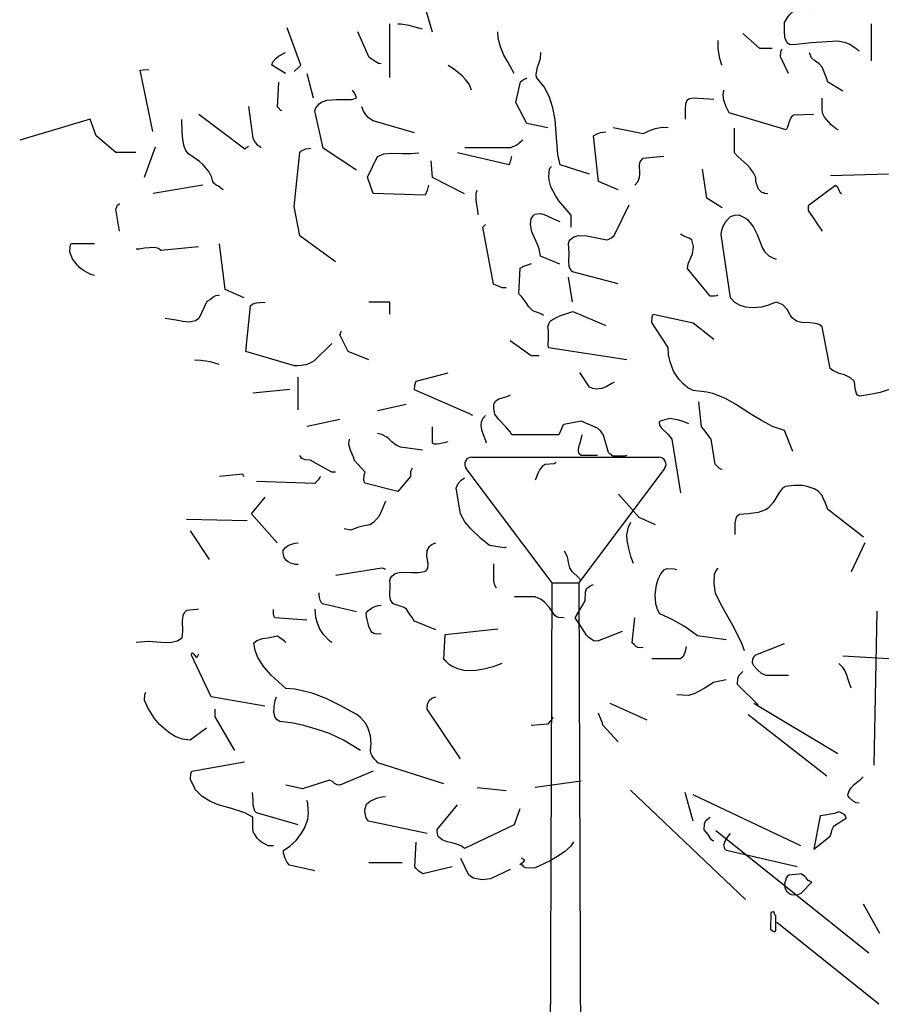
# Model space of a CAD drawing. Header units: metres. Extents: x 104013 to 108981, y 427946 to 428479.
# Tile 200 of 256: x 108753.29 to 108755.68, y 428396.03 to 428398.77. Entities that reach past the tile are written whole.
import ezdxf

# ---------------------------------------------------------------- set-up
doc = ezdxf.new("R2010")
doc.units = ezdxf.units.M
doc.layers.add('N-WE-GR-BOOM-SD', color=90, linetype='Continuous', lineweight=25)
doc.layers.add('N-WE-IE-MEUBILAIR_WEGMEUBILAIR_LICHTMAST-SD', color=251, linetype='Continuous', lineweight=25)

# ---------------------------------------------------------------- blocks, each defined once
blk = doc.blocks.new('lichtmast2')
for points in [[(-0.26, 3.9998), (0.0358, 3.9998)], [(-0.0001, 3.9998), (0.2599, 3.9998)], [(-0.037, 3.6498), (-0.276, 3.9678)], [(0.2759, 3.9678), (0.037, 3.6498)], [(0.037, 3.6498), (0.05, -0.0002), (-0.05, 0.0002), (-0.0372, 3.6498)], [(-0.037, 3.6498), (0.0368, 3.6498)]]:
    blk.add_lwpolyline(points)
for centre, start, end in [((-0.26, 3.9798), 90, 216.9307), ((0.2599, 3.9798), 323.0892, 90)]:
    blk.add_arc(centre, 0.02, start, end)
blk = doc.blocks.new('SGR-BOOM_S02_G_ZIJ-D')
at = {"flags": 128}
for points in [[(1.7459, 6.422), (1.7882, 6.5654)], [(0.2635, 6.3552), (0.2746, 6.3652), (0.298, 6.3797), (0.3102, 6.3853), (0.338, 6.3908), (0.4303, 6.3853), (0.4926, 6.3775), (0.5059, 6.3786), (0.5137, 6.3842), (0.5215, 6.4031), (0.5226, 6.4275), (0.5226, 6.4553), (0.5104, 6.4765), (0.5026, 6.4842), (0.4948, 6.492), (0.4804, 6.5009), (0.4648, 6.5087), (0.4615, 6.5076), (0.4537, 6.5065), (0.4448, 6.5009), (0.4403, 6.4965), (0.4359, 6.4931)], [(0.2201, 6.3219), (0.2201, 6.4509)], [(1.7804, 6.432), (1.7893, 6.4342), (1.8104, 6.4398), (1.8271, 6.4453), (1.856, 6.4498), (1.866, 6.4498)], [(1.8949, 6.264), (1.8949, 6.4509)], [(2.2264, 6.2874), (2.2241, 6.2874), (2.213, 6.2974), (2.2041, 6.3074), (2.2508, 6.4364)], [(0.566, 6.3652), (0.6082, 6.3652), (0.6672, 6.4175)], [(1.4623, 6.2785), (1.4835, 6.3163), (1.4979, 6.3419), (1.5102, 6.3708), (1.5179, 6.4008), (1.5191, 6.4231)], [(1.9239, 6.3119), (1.9339, 6.313), (1.945, 6.3197), (1.9528, 6.3241), (1.9606, 6.3297), (1.9661, 6.3341), (2.005, 6.4231)], [(0.7395, 6.3074), (0.7417, 6.3108), (0.7473, 6.3308), (0.7528, 6.3641), (0.7539, 6.3819), (0.7539, 6.3931)], [(0.3202, 6.2162), (0.3736, 6.2496), (0.3747, 6.2574), (0.3825, 6.2774), (0.3881, 6.2919), (0.3914, 6.2996), (0.4025, 6.3119), (0.4103, 6.3174), (0.4181, 6.323), (0.4292, 6.333), (0.4359, 6.3497)], [(0.5093, 6.2785), (0.5371, 6.3363), (0.536, 6.353), (0.5349, 6.3564), (0.5315, 6.3641)], [(1.201, 5.9282), (1.3022, 5.9604), (1.31, 5.996), (1.3155, 6.0561), (1.32, 6.1173), (1.3278, 6.1584), (1.3389, 6.1962), (1.3578, 6.2318), (1.3845, 6.264), (1.3856, 6.2763), (1.3812, 6.2996), (1.3756, 6.3163), (1.3711, 6.3308), (1.37, 6.3508)], [(2.2564, 6.2785), (2.3042, 6.3074), (2.3009, 6.3185), (2.2909, 6.3308), (2.2808, 6.3386), (2.2564, 6.3508)], [(1.6102, 6.2207), (1.6191, 6.2407), (1.6325, 6.2585), (1.6425, 6.2696), (1.6736, 6.2941), (1.6914, 6.3063)], [(2.1596, 6.1918), (2.1819, 6.2774)], [(2.7179, 6.0761), (2.7624, 6.2896), (2.7513, 6.2907), (2.7324, 6.2919)], [(1.3456, 6.0894), (1.4179, 6.1039), (1.4568, 6.1773), (1.4401, 6.2496), (1.4345, 6.254), (1.429, 6.2585), (1.4245, 6.2596), (1.4179, 6.2629)], [(2.2697, 6.1484), (2.2731, 6.1495), (2.282, 6.1595), (2.2842, 6.1606), (2.2797, 6.2485)], [(0.4225, 6.135), (0.4904, 6.1328), (0.4982, 6.1273), (0.5037, 6.1195), (0.5082, 6.1061), (0.5126, 6.0917), (0.5171, 6.0828), (0.715, 6.1417), (0.725, 6.1617), (0.7339, 6.1851), (0.7361, 6.2029), (0.7339, 6.2207)], [(2.0106, 5.9415), (2.1263, 6.0183), (2.1552, 6.1484), (2.1518, 6.1584), (2.1396, 6.1729), (2.1318, 6.1784), (2.1129, 6.1851), (2.0807, 6.1873), (2.0273, 6.1873), (2.0106, 6.1918), (2.0117, 6.1962), (2.0128, 6.1995), (2.0139, 6.2029), (2.0173, 6.2107), (2.0217, 6.2162), (2.0239, 6.2207)], [(0.3347, 6.0806), (0.3436, 6.0861), (0.3603, 6.0995), (0.3758, 6.1173), (0.3836, 6.1261), (0.3892, 6.1373), (0.3925, 6.1517), (0.3925, 6.1918)], [(0.7684, 6.1873), (0.8407, 6.1918), (0.8529, 6.1895), (0.8618, 6.184), (0.8674, 6.1717), (0.8685, 6.1551), (0.8685, 6.1195)], [(2.342, 6.0194), (2.3476, 6.0238), (2.3542, 6.0294), (2.3587, 6.0361), (2.3643, 6.0427), (2.3687, 6.0528), (2.3843, 6.1628)], [(1.8082, 6.0717), (1.9528, 6.1139), (1.9617, 6.1195), (1.9695, 6.125), (1.9784, 6.1362), (1.9861, 6.1473), (1.9917, 6.1617)], [(2.3854, 6.0238), (2.3887, 6.0216), (2.3954, 6.0172), (2.3987, 6.0149), (2.5578, 6.135)], [(2.4721, 5.8737), (2.4766, 5.8759), (2.4832, 5.8804), (2.4899, 5.8859), (2.4977, 5.8904), (2.5055, 5.8971), (2.5099, 5.9026), (2.5133, 5.916), (2.5233, 5.9371), (2.5433, 5.9604), (2.5555, 5.9716), (2.5755, 5.986), (2.5945, 5.9983), (2.6034, 6.0105), (2.6089, 6.0238), (2.6134, 6.0483), (2.6156, 6.075), (2.6167, 6.1184)], [(2.7768, 6.0038), (2.8469, 6.0038), (2.9147, 6.0616), (2.9359, 6.1195), (3.1805, 6.0461)], [(0.5804, 5.8592), (0.5927, 5.8604), (0.596, 5.8626), (0.6016, 5.8648), (0.6094, 5.8726), (0.6127, 5.8759), (0.6205, 5.8948), (0.6227, 5.9048), (0.6227, 5.916), (0.6305, 5.9326), (0.6416, 5.9493), (0.6516, 5.9593), (0.6739, 5.9794), (0.6861, 5.9905), (0.6961, 6.0027), (0.6961, 6.0883)], [(0.9274, 6.0894), (0.9474, 6.0906), (0.9719, 6.0861), (0.9953, 6.0772), (1.0142, 6.0683), (1.1187, 6.0894)], [(1.1009, 5.8737), (1.1687, 5.9026), (1.1865, 6.0616), (1.1743, 6.0683), (1.1621, 6.0728), (1.1432, 6.075)], [(1.4323, 6.0472), (1.4379, 6.0416), (1.4445, 6.0361), (1.4479, 6.0327), (1.4557, 6.0283), (1.4679, 6.0227), (1.4746, 6.0194), (1.6336, 6.0194)], [(1.4712, 5.9894), (1.4723, 5.9871), (1.4735, 5.9805), (1.4746, 5.9749), (1.4768, 5.9693), (1.4801, 5.9604), (1.6592, 6.0027)], [(1.7604, 5.8893), (1.7626, 5.8804), (1.7648, 5.8715), (1.7715, 5.8548), (1.9528, 5.8604), (1.9717, 5.9171), (1.9372, 5.9894), (1.915, 5.9983), (1.8883, 6.0016), (1.8505, 6.0005), (1.8215, 5.9994), (1.7937, 6.0027)], [(2.0829, 5.6235), (2.2074, 5.7136), (2.2264, 5.8159), (2.2074, 6.0038), (2.2041, 6.0083), (2.1863, 6.0161), (2.1752, 6.0172), (2.1685, 6.0183)], [(2.7468, 5.9171), (2.709, 6.0227)], [(0.9419, 5.9894), (1.0164, 5.9827), (1.0242, 5.9738), (1.0275, 5.9604), (1.0264, 5.9304), (1.0275, 5.9149), (1.0331, 5.9004), (1.0431, 5.8893)], [(1.6347, 5.8592), (1.7459, 5.916), (1.7504, 5.9749)], [(0.1612, 5.9282), (0.3625, 5.9226)], [(0.7395, 5.8114), (0.7929, 5.8448), (0.8073, 5.9449)], [(1.2644, 5.7436), (1.2644, 5.7858), (1.3066, 5.8359), (1.3189, 5.8537), (1.3344, 5.8837), (1.3411, 5.9071), (1.3422, 5.9182), (1.34, 5.9471), (1.3367, 5.9493), (1.3356, 5.9515), (1.3322, 5.9549)], [(2.5444, 5.8893), (2.7168, 5.8604)], [(0.3247, 5.8592), (0.3291, 5.8637), (0.3324, 5.8726), (0.338, 5.8815), (0.3458, 5.8882), (0.4403, 5.8181), (0.4403, 5.8014), (0.3925, 5.7302)], [(1.5869, 5.787), (1.5891, 5.8014), (1.5925, 5.8225), (1.5947, 5.8392), (1.5947, 5.8615), (1.5913, 5.8726)], [(1.1009, 5.5467), (1.2599, 5.589), (1.2644, 5.5923), (1.2711, 5.6068), (1.2722, 5.6257), (1.2711, 5.6524), (1.2733, 5.6869), (1.2711, 5.6947), (1.2666, 5.7013), (1.2544, 5.7102), (1.2377, 5.7147), (1.2099, 5.7136), (1.181, 5.708), (1.1398, 5.7002), (1.1354, 5.7013), (1.1243, 5.7069), (1.1143, 5.7147), (1.0631, 5.8214)], [(2.8336, 5.7302), (2.8469, 5.8059), (2.8458, 5.8092), (2.8436, 5.8148), (2.8413, 5.8192), (2.8336, 5.8259)], [(0.1323, 5.1887), (0.1901, 5.1686), (0.2135, 5.1642), (0.239, 5.1597), (0.2624, 5.1564), (0.2691, 5.1597), (0.2724, 5.1653), (0.2768, 5.182), (0.278, 5.1975), (0.2813, 5.2087), (0.2935, 5.2198), (0.3147, 5.2298), (0.3324, 5.2354), (0.3547, 5.2454), (0.3636, 5.252), (0.3925, 5.3977), (0.4025, 5.4055), (0.4147, 5.4088), (0.4348, 5.4111), (0.4626, 5.4122), (0.4815, 5.4166), (0.4959, 5.4289), (0.5015, 5.4366), (0.5137, 5.4578), (0.5282, 5.4733), (0.5393, 5.4789), (0.5515, 5.4834), (0.5816, 5.4711), (0.6027, 5.4656), (0.6349, 5.4633), (0.6572, 5.4656), (0.6772, 5.4711), (0.695, 5.4822), (0.7106, 5.4978), (0.7428, 5.718), (0.7406, 5.7336), (0.7361, 5.7469), (0.7272, 5.7636), (0.7106, 5.7814), (0.7039, 5.7836), (0.6994, 5.7847), (0.6961, 5.7858), (0.6816, 5.787), (0.6583, 5.7747), (0.6516, 5.7703), (0.6305, 5.7436), (0.6183, 5.718), (0.5994, 5.6702), (0.5927, 5.6591), (0.5771, 5.6446), (0.5615, 5.6357), (0.5515, 5.6324)], [(1.3033, 5.6146), (1.3711, 5.6435), (1.3756, 5.668), (1.3812, 5.6835), (1.4012, 5.728), (1.4056, 5.7536), (1.4034, 5.7736), (1.3956, 5.7847), (1.3901, 5.7892), (1.3711, 5.7914), (1.3578, 5.7881), (1.3155, 5.7681), (1.3033, 5.7636)], [(1.4901, 5.5323), (1.5024, 5.5334), (1.5235, 5.5412), (1.5346, 5.5456), (1.5713, 5.7436), (1.5624, 5.7525)], [(0.755, 5.5078), (0.7584, 5.5056), (0.7673, 5.5034), (0.7817, 5.5034), (0.8596, 5.6001), (0.8574, 5.6168), (0.8429, 5.6513), (0.8396, 5.6769), (0.8451, 5.7002), (0.854, 5.7058), (0.8674, 5.7102), (0.8785, 5.7158), (0.884, 5.7191)], [(2.401, 5.4978), (2.4666, 5.5267), (2.4866, 5.6858)], [(2.9203, 5.5757), (2.9336, 5.579), (2.9592, 5.5935), (2.9715, 5.6024), (2.987, 5.6201), (2.997, 5.6335), (3.0059, 5.6568), (3.0048, 5.6757), (3.0037, 5.6824), (3.0015, 5.6869), (2.9203, 5.6869)], [(2.5589, 5.6757), (2.6901, 5.6624), (2.6979, 5.6691), (2.7123, 5.6735), (2.7468, 5.6702), (2.7646, 5.6669), (2.7757, 5.6669)], [(1.36, 5.4366), (1.3645, 5.44), (1.37, 5.4422), (1.3778, 5.4455), (1.3845, 5.4478), (1.3978, 5.4533), (1.4112, 5.4667), (1.419, 5.48), (1.4368, 5.5023), (1.4457, 5.5123), (1.4412, 5.6012), (1.4268, 5.609), (1.4179, 5.6112), (1.4023, 5.6179)], [(1.2599, 5.4845), (1.2733, 5.5701)], [(1.8949, 5.4411), (1.8949, 5.4834), (1.9672, 5.4834)], [(2.0962, 5.3388), (2.1574, 5.2787), (2.173, 5.2698), (2.1863, 5.2654), (2.2019, 5.2632), (2.2163, 5.262), (2.2252, 5.262), (2.3943, 5.311), (2.3787, 5.47), (2.3709, 5.4767), (2.3576, 5.4811), (2.3465, 5.4822), (2.3276, 5.4834)], [(2.4877, 5.5078), (2.491, 5.5067), (2.4999, 5.5056), (2.5088, 5.5), (2.5177, 5.4923), (2.53, 5.4856), (2.5578, 5.4266), (2.57, 5.4177), (2.5911, 5.4133), (2.6134, 5.4155), (2.6367, 5.42), (2.6601, 5.4244), (2.6745, 5.4266)], [(1.0709, 5.2821), (1.3433, 5.3243), (1.3445, 5.3366), (1.3433, 5.3566), (1.3433, 5.3844), (1.3456, 5.3977), (1.3422, 5.4077), (1.3367, 5.4166), (1.3267, 5.4244), (1.3155, 5.43), (1.3033, 5.4355), (1.2588, 5.45), (1.1432, 5.4022)], [(0.4937, 4.964), (0.5226, 5.0363), (0.5649, 5.0508), (0.6027, 5.0719), (0.6394, 5.0941), (0.6928, 5.1286), (0.7306, 5.1497), (0.7717, 5.1653), (0.7929, 5.1697), (0.8407, 5.1753), (0.8585, 5.1853), (0.8752, 5.1987), (0.8896, 5.2153), (0.9085, 5.2431), (0.9207, 5.2754), (0.9263, 5.2999), (0.9274, 5.3254), (0.9841, 5.4122), (0.983, 5.4322), (0.9797, 5.4411), (0.8407, 5.4111), (0.7684, 5.3544)], [(1.9672, 5.2821), (2.0395, 5.311), (2.0684, 5.3699), (2.0662, 5.3733), (2.0651, 5.3777), (2.064, 5.381), (2.0629, 5.3822)], [(1.3756, 5.2965), (1.4034, 5.2965), (1.4757, 5.3488)], [(2.4877, 5.2665), (2.5022, 5.2709), (2.5177, 5.2754), (2.5344, 5.2776), (2.5511, 5.2798), (2.5733, 5.281)], [(1.1143, 5.2053), (1.1232, 5.1998), (1.1421, 5.1887), (1.1587, 5.1831), (1.1765, 5.1809), (1.1888, 5.1831), (1.1999, 5.1875), (1.2344, 5.2387)], [(1.6058, 5.0886), (1.6091, 5.0897), (1.6136, 5.093), (1.6169, 5.0952), (1.6203, 5.0963), (1.8082, 5.1786), (1.8071, 5.1942), (1.8026, 5.2087), (1.6914, 5.2376)], [(2.213, 5.1086), (2.213, 5.222)], [(2.2419, 5.1798), (2.3709, 5.1664)], [(0.7395, 4.9017), (0.7439, 4.9028), (0.7484, 4.9051), (0.7584, 4.914), (0.7639, 4.9195), (0.7773, 5.0063), (0.7817, 5.0096), (0.7917, 5.0252), (0.8029, 5.0407), (0.8118, 5.0496), (0.8207, 5.1364)], [(1.0709, 4.9496), (1.0776, 4.9473), (1.1198, 4.9473), (1.1298, 4.9551), (1.1343, 4.9607), (1.1521, 5.0207), (1.161, 5.0341), (1.1721, 5.0452), (1.2299, 5.0697), (1.29, 5.0574), (1.2933, 5.0541), (1.2989, 5.0407), (1.3066, 5.0218), (1.4701, 5.0218), (1.4757, 5.0318), (1.4924, 5.0508), (1.5168, 5.0763), (1.5291, 5.0941), (1.5335, 5.113), (1.5324, 5.1264), (1.5313, 5.1308), (1.5268, 5.1386), (1.5157, 5.1464), (1.4868, 5.1553), (1.4746, 5.1608)], [(1.8371, 5.1275), (1.9372, 5.1052)], [(0.8551, 5.0596), (0.8752, 5.0685), (0.8952, 5.0741), (0.923, 5.0786), (0.9552, 5.0697), (0.9586, 5.0652), (0.9574, 5.0552), (0.9508, 5.0452), (0.9274, 5.0229), (0.9141, 5.0063), (0.884, 4.8205)], [(1.558, 4.9929), (1.5613, 5.0007), (1.5691, 5.0218), (1.5747, 5.0385), (1.5769, 5.0552), (1.5758, 5.0674), (1.5702, 5.0808), (1.5669, 5.083), (1.5658, 5.0852), (1.5624, 5.0886)], [(2.0684, 5.0752), (2.1819, 5.0508)], [(1.6925, 4.9974), (1.7014, 4.9951), (1.7215, 4.9907), (1.7315, 4.9896), (1.7393, 4.9896), (1.7459, 4.9929), (1.7459, 5.0496)], [(1.1732, 4.9496), (1.2299, 4.9496), (1.2366, 4.9551), (1.2388, 4.9662), (1.2377, 4.9807), (1.2344, 4.9907), (1.2288, 5.0118), (1.2255, 5.0218)], [(1.7804, 4.9685), (1.8571, 4.9785), (1.8727, 4.9862), (1.8872, 4.9974), (1.8961, 5.0063), (1.905, 5.0141), (1.9227, 5.0229), (1.9372, 5.0263)], [(1.8171, 4.9062), (1.8215, 4.8962), (1.8227, 4.8928), (1.8227, 4.8773), (1.866, 4.825), (1.9817, 4.8539), (1.985, 4.8628), (1.9839, 4.8828), (1.9806, 4.8917), (2.0184, 4.934), (2.0195, 4.9418), (2.0251, 4.954), (2.0306, 4.9685), (2.0351, 4.9829), (2.0373, 4.9918), (2.034, 5.0063)], [(2.0829, 4.8917), (2.0962, 4.8917), (2.1707, 4.934), (2.1885, 4.9351), (2.1997, 4.9395), (2.2074, 4.9496)], [(1.3167, 4.9251), (1.3233, 4.9206), (1.3545, 4.9184), (1.3645, 4.9117), (1.3734, 4.9017), (1.38, 4.8873), (1.3856, 4.8717), (1.3889, 4.8639)], [(1.4901, 4.6315), (1.4968, 4.6293), (1.548, 4.6371), (1.5791, 4.6626), (1.6114, 4.6938), (1.6336, 4.7193), (1.6492, 4.7471), (1.6636, 4.8361), (1.657, 4.8528), (1.6469, 4.8639), (1.6347, 4.8717)], [(2.1352, 4.8773), (2.1363, 4.8762), (2.1374, 4.8728), (2.1429, 4.865), (2.1552, 4.8528), (2.3576, 4.8595)], [(2.401, 4.8773), (2.4032, 4.8795), (2.4043, 4.8817), (2.4054, 4.885), (2.4866, 4.8773)], [(0.2479, 4.666), (0.3736, 4.7627), (0.3747, 4.7694), (0.3825, 4.7894), (0.3869, 4.7983), (0.3914, 4.8105), (0.4058, 4.8261), (0.4192, 4.8339), (0.4437, 4.8417), (0.4615, 4.845), (0.4904, 4.8461), (0.5193, 4.8417), (0.5293, 4.8361), (0.5404, 4.8228), (0.5627, 4.7861), (0.5793, 4.7672), (0.5893, 4.7605), (0.6138, 4.7516), (0.6483, 4.7471), (0.6794, 4.7449), (0.6872, 4.7394), (0.6905, 4.736), (0.695, 4.716), (0.695, 4.6749)], [(0.9708, 4.7093), (1.0275, 4.7338), (1.0998, 4.815)], [(2.2853, 4.6459), (2.3754, 4.7471), (2.3276, 4.805)], [(1.9094, 4.7905), (1.9194, 4.7661), (1.9316, 4.7394), (1.9506, 4.7171), (1.9639, 4.7093), (1.9839, 4.7049), (2.0062, 4.6993), (2.0206, 4.6938), (2.0306, 4.6904), (2.0529, 4.6949)], [(2.3898, 4.7227), (2.6011, 4.7271)], [(1.0475, 4.5748), (1.0564, 4.5992), (1.0642, 4.627), (1.0698, 4.6548), (1.0709, 4.6738), (1.0653, 4.7004), (1.0564, 4.7182)], [(2.5211, 4.5881), (2.5867, 4.6882)], [(0.2435, 4.6459), (0.2913, 4.5459)], [(1.7348, 4.3435), (1.8082, 4.3735), (1.8127, 4.3802), (1.816, 4.3857), (1.8249, 4.3968), (1.836, 4.4157), (1.8449, 4.4213), (1.8649, 4.428), (1.8794, 4.4335), (1.8838, 4.4358), (1.8916, 4.448), (1.8938, 4.4636), (1.8927, 4.4992), (1.8938, 4.5158), (1.8916, 4.5236), (1.8872, 4.5303), (1.876, 4.5392), (1.8616, 4.5436), (1.8449, 4.5447), (1.8193, 4.5436), (1.7949, 4.5425), (1.7737, 4.547), (1.7682, 4.5492), (1.7626, 4.5581), (1.7615, 4.5748), (1.7659, 4.6004), (1.7648, 4.6193), (1.757, 4.6337), (1.7526, 4.6371), (1.747, 4.6415), (1.7348, 4.6459)], [(2.213, 4.5703), (2.2163, 4.5703), (2.2219, 4.5714), (2.2308, 4.5737), (2.2397, 4.5759), (2.2475, 4.5803), (2.2519, 4.5837), (2.2597, 4.5915), (2.2619, 4.5948), (2.2631, 4.5981), (2.2642, 4.6048), (2.2653, 4.6115), (2.2653, 4.6204), (2.2564, 4.6304), (2.2475, 4.6371), (2.2397, 4.6404), (2.223, 4.6448), (2.213, 4.6459)], [(1.2299, 4.5158), (1.2421, 4.5292), (1.2555, 4.5414), (1.2611, 4.547), (1.2688, 4.5592), (1.2733, 4.5781), (1.2744, 4.587), (1.2766, 4.5959), (1.28, 4.6048), (1.2877, 4.617)], [(0.6616, 4.2701), (0.6716, 4.2967), (0.6961, 4.3479), (0.7439, 4.4335), (0.7628, 4.4713), (0.7673, 4.5047), (0.7662, 4.537), (0.7606, 4.5503), (0.7539, 4.5581)], [(0.725, 4.309), (0.8251, 4.3234), (0.8685, 4.3546), (0.8941, 4.369), (0.9107, 4.379), (0.9563, 4.3991), (0.9641, 4.4146), (0.9697, 4.4346), (0.9719, 4.4669), (0.9675, 4.5003), (0.9619, 4.5203), (0.953, 4.5381), (0.9397, 4.5536), (0.9308, 4.557), (0.9063, 4.5559), (0.8974, 4.5536)], [(1.5235, 4.488), (1.5302, 4.5014), (1.5324, 4.5169), (1.5335, 4.5737)], [(1.9094, 4.5548), (1.9127, 4.5548), (1.9161, 4.557), (1.9216, 4.5581), (2.0818, 4.5325)], [(1.0865, 4.3379), (1.1721, 4.3045), (1.1854, 4.3056), (1.2021, 4.3157), (1.211, 4.3257), (1.2266, 4.3512), (1.2499, 4.3857), (1.2155, 4.4447), (1.2143, 4.4747), (1.211, 4.4869), (1.2043, 4.4925), (1.1977, 4.4969), (1.1865, 4.5014)], [(1.2889, 4.3857), (1.3078, 4.3868), (1.3133, 4.3879), (1.3211, 4.3935), (1.3411, 4.4224), (1.3578, 4.4413), (1.3689, 4.4491), (1.3889, 4.458), (1.4612, 4.458)], [(2.0106, 4.4068), (2.1285, 4.4346), (2.1318, 4.438), (2.1363, 4.4469), (2.1385, 4.4558), (2.1396, 4.4669), (2.1396, 4.4725)], [(1.9239, 4.329), (1.945, 4.3301), (1.9494, 4.3312), (1.9561, 4.3346), (1.9606, 4.3401), (1.9672, 4.3557), (1.975, 4.3902), (1.9761, 4.4013), (1.9706, 4.4102), (1.9583, 4.4191), (1.9461, 4.4246), (1.9339, 4.428), (1.9239, 4.4291)], [(0.2108, 3.8736), (0.2009, 4.4091)], [(1.0142, 4.2812), (1.032, 4.2823), (1.0375, 4.2845), (1.042, 4.289), (1.0453, 4.2923), (1.052, 4.299), (1.0431, 4.3857)], [(2.0962, 4.3001), (2.1029, 4.3045), (2.1252, 4.3279), (2.1385, 4.3479), (2.1474, 4.3701), (2.1518, 4.3868), (2.1541, 4.4157)], [(2.183, 4.3768), (2.2942, 4.3857), (2.2975, 4.3924), (2.2986, 4.4002), (2.2986, 4.4146)], [(2.5589, 4.4157), (2.5655, 4.4146), (2.6011, 4.4113), (2.6089, 4.4024), (2.6134, 4.3924), (2.6156, 4.3735), (2.6145, 4.3401), (2.6167, 4.3145), (2.6323, 4.3045), (2.659, 4.299), (2.6901, 4.3001), (2.7335, 4.3034), (2.7757, 4.3001)], [(-0.069, 4.3379), (-0.0646, 4.339), (-0.0457, 4.3501), (-0.0323, 4.3579), (-0.019, 4.3635), (0.001, 4.3668), (0.0111, 4.3613), (0.0233, 4.3479), (0.0344, 4.3268), (0.0466, 4.3045), (0.06, 4.2901), (0.1601, 4.2423), (0.3202, 4.2523)], [(1.5057, 4.2267), (1.5357, 4.2156), (1.568, 4.2067), (1.6025, 4.2011), (1.6358, 4.2022), (1.6581, 4.2078), (1.6814, 4.2189), (1.687, 4.2222), (1.7003, 4.2345), (1.707, 4.24), (1.7026, 4.3279), (1.5191, 4.3468)], [(1.707, 3.8085), (1.9361, 3.8808), (1.9405, 3.8875), (1.9483, 3.8953), (1.9539, 3.902), (1.9572, 3.9075), (1.9606, 3.9153), (1.9617, 3.9242), (1.9594, 3.9487), (1.9617, 3.9754), (1.9695, 4.0009), (1.9772, 4.0176), (1.995, 4.0376), (2.0095, 4.0488), (2.0673, 4.081), (2.1129, 4.1032), (2.1607, 4.1221), (2.2086, 4.1344), (2.2241, 4.1377), (2.2553, 4.1399), (2.3064, 4.1855), (2.332, 4.2145), (2.3531, 4.2478), (2.362, 4.2723), (2.3665, 4.299), (2.3565, 4.3068), (2.3465, 4.3101), (2.3364, 4.3134), (2.3187, 4.3157), (2.2842, 4.3234), (2.2764, 4.3168), (2.2686, 4.3112), (2.2642, 4.3079), (2.2597, 4.3023), (2.2553, 4.299)], [(0.5093, 4.1844), (0.5871, 4.1844), (0.6027, 4.1922), (0.6171, 4.2044), (0.6294, 4.2189), (0.6338, 4.2278), (0.6327, 4.2434), (0.6272, 4.2523), (0.6227, 4.2567), (0.5226, 4.2956)], [(0.864, 4.2856), (0.8674, 4.2734), (0.8696, 4.2645), (0.8752, 4.2512), (0.884, 4.2434), (0.9841, 4.2434)], [(2.3287, 4.0788), (2.5155, 4.111), (2.5833, 4.2556), (2.5822, 4.2623), (2.58, 4.2634), (2.5755, 4.2589), (2.57, 4.2512), (2.5667, 4.2489), (2.5622, 4.2512), (2.5578, 4.26)], [(0.2913, 4.1411), (0.2969, 4.1566), (0.3024, 4.1744), (0.3058, 4.1855), (0.3135, 4.2022), (0.3202, 4.2122), (0.3336, 4.2267)], [(0.6138, 4.0832), (0.6861, 4.1533), (0.685, 4.1744), (0.6805, 4.1855), (0.6739, 4.1933), (0.6672, 4.1989)], [(0.725, 4.17), (0.7695, 4.1611), (0.8018, 4.1399), (0.8373, 4.121), (0.8574, 4.1155), (0.8974, 4.1177)], [(1.6492, 3.8953), (1.7648, 4.0677), (1.7637, 4.0855), (1.7582, 4.0977), (1.7481, 4.1066), (1.7348, 4.111)], [(1.9961, 3.9242), (2.0551, 3.9598), (2.104, 3.9831), (2.1385, 3.9954), (2.193, 4.0109), (2.2308, 4.0187), (2.2764, 4.0254), (2.2864, 4.031), (2.2931, 4.0387), (2.2975, 4.0565), (2.2964, 4.0766), (2.2931, 4.0977), (2.2886, 4.111)], [(2.5311, 4.002), (2.5878, 3.9598), (2.6145, 3.9631), (2.6401, 3.9731), (2.6623, 3.9865), (2.6945, 4.0143), (2.7123, 4.0354), (2.7357, 4.0721), (2.7468, 4.0988), (2.7457, 4.1188), (2.7424, 4.1266)], [(0.3372, 3.9127), (0.629, 4.0877)], [(0.9997, 4.0298), (1.1287, 4.0877)], [(0.3762, 3.8346), (0.6489, 4.0487)], [(1.1009, 3.9542), (1.1543, 4.0121), (1.1554, 4.0187), (1.1632, 4.0387), (1.1687, 4.0543)], [(1.3278, 4.0399), (1.3289, 4.0376), (1.3311, 4.0321), (1.3356, 4.0276), (1.3433, 4.0187), (1.3456, 4.0154), (1.4034, 4.0109)], [(2.4332, 3.9242), (2.501, 4.041), (2.501, 4.0677)], [(2.2986, 3.5928), (2.3175, 3.5928), (2.3398, 3.605), (2.3476, 3.6117), (2.3554, 3.6195), (2.3643, 3.6339), (2.3676, 3.6384), (2.3709, 3.6528), (2.3709, 3.6929), (2.3987, 3.7073), (2.4443, 3.7229), (2.491, 3.7351), (2.5199, 3.7474), (2.5466, 3.7641), (2.57, 3.7874), (2.5867, 3.823), (2.5856, 3.8441), (2.5822, 3.8519), (2.3998, 3.8853)], [(1.9528, 3.8519), (2.0684, 3.8041), (2.0773, 3.8052), (2.0862, 3.8097), (2.0896, 3.813), (2.094, 3.8163), (2.104, 3.8208), (2.1974, 3.7907), (2.2553, 3.8041)], [(0.2635, 3.7407), (0.2735, 3.7418), (0.2846, 3.7485), (0.2969, 3.7596), (0.3013, 3.7652), (0.3024, 3.7696), (0.298, 3.7841), (0.2924, 3.793), (0.2802, 3.8063), (0.2668, 3.8174), (0.2613, 3.8208), (0.249, 3.833)], [(1.2299, 3.8174), (1.3889, 3.7952)], [(0.4659, 3.5928), (0.8407, 3.7696)], [(0.6588, 3.4064), (1.0579, 3.7861)], [(0.8407, 3.6784), (0.8685, 3.7785)], [(1.4901, 3.7841), (1.5913, 3.7941)], [(2.213, 3.6651), (2.3576, 3.7073), (2.3631, 3.7129), (2.3687, 3.734), (2.3698, 3.754), (2.372, 3.7785)], [(1.4423, 3.7218), (1.4623, 3.6651), (1.6347, 3.5828), (1.6469, 3.5928), (1.6625, 3.5984), (1.6748, 3.6017), (1.6948, 3.6061), (1.7126, 3.6139), (1.7248, 3.6239), (1.727, 3.6284), (1.7292, 3.6351), (1.7304, 3.6417), (1.7304, 3.6495), (1.6592, 3.7351)], [(1.7648, 3.6351), (1.9683, 3.6784), (1.9761, 3.6895), (1.9806, 3.7051), (1.9817, 3.7173), (1.975, 3.7374), (1.9628, 3.7485), (1.9405, 3.7585), (1.9205, 3.7629), (1.9094, 3.7641)], [(2.1552, 3.506), (2.243, 3.525), (2.2508, 3.535), (2.2586, 3.5483), (2.2642, 3.5672), (2.2642, 3.5761), (2.2419, 3.5917), (2.2197, 3.6117), (2.2008, 3.6362), (2.1908, 3.654), (2.1796, 3.684), (2.1774, 3.7073), (2.1785, 3.7185), (2.1796, 3.7407), (2.183, 3.7507)], [(0.3113, 3.6973), (0.3158, 3.7006), (0.3191, 3.7039), (0.3224, 3.7051), (0.3258, 3.7073), (0.3336, 3.7106), (0.3491, 3.7051), (0.3825, 3.6995), (0.3992, 3.6973), (0.4214, 3.5816), (0.3636, 3.6261), (0.3614, 3.6328), (0.3591, 3.6394), (0.358, 3.6472), (0.3525, 3.6583), (0.3491, 3.6639), (0.308, 3.6884), (0.3091, 3.6917), (0.3102, 3.6928), (0.3113, 3.6962), (0.3113, 3.6973), (0.3113, 3.6973)], [(0.7684, 3.6106), (0.7717, 3.6106), (0.7762, 3.6139), (0.7817, 3.6206), (0.7884, 3.6317), (0.8018, 3.6484), (0.8006, 3.6695), (0.7962, 3.6806), (0.7817, 3.6918)], [(0.23, 3.2193), (0.7617, 3.6443)], [(0.4792, 3.5194), (0.7239, 3.5761), (0.7306, 3.5817), (0.7339, 3.5961), (0.7284, 3.6117), (0.7206, 3.6228), (0.7106, 3.6351)], [(1.2555, 3.6061), (1.2655, 3.5917), (1.2866, 3.5728), (1.3111, 3.5561), (1.34, 3.5394), (1.3889, 3.5161), (1.3978, 3.5149), (1.4223, 3.5161), (1.429, 3.5194), (1.4323, 3.525), (1.4401, 3.5261), (1.4412, 3.5294), (1.4334, 3.535), (1.429, 3.5383), (1.4268, 3.5416), (1.4268, 3.5439), (1.4368, 3.5494)], [(1.6781, 3.5194), (1.7793, 3.4949), (1.7871, 3.4994), (1.7926, 3.5038), (1.796, 3.5072), (1.7993, 3.5105), (1.8026, 3.5138), (1.8071, 3.5194), (1.8026, 3.605)], [(1.4757, 3.5105), (1.5446, 3.4782), (1.5747, 3.4749), (1.6036, 3.4805), (1.6203, 3.4905), (1.6481, 3.5483)], [(1.8516, 3.5339), (1.9672, 3.5339)], [(0.4359, 3.4704), (0.4392, 3.4715), (0.4437, 3.4771), (0.4481, 3.4815), (0.4537, 3.4871), (0.4648, 3.4949), (0.4715, 3.4938), (0.5082, 3.4904), (0.5137, 3.486), (0.5171, 3.4804), (0.5226, 3.4593), (0.5215, 3.4482), (0.5159, 3.4348), (0.5048, 3.4259), (0.4948, 3.4226), (0.4759, 3.4237), (0.4648, 3.4281), (0.4281, 3.466), (0.4314, 3.4671), (0.4325, 3.4682), (0.4359, 3.4693), (0.4359, 3.4704), (0.4359, 3.4704)], [(0.1912, 3.2881), (0.2479, 3.3893)], [(0.5526, 3.3069), (0.5526, 3.3492), (0.556, 3.3525), (0.5593, 3.3614), (0.5627, 3.3636), (0.5704, 3.3603), (0.5716, 3.3025), (0.5649, 3.2969), (0.556, 3.2936), (0.5526, 3.298), (0.5526, 3.3069), (0.5526, 3.3069)], [(0.1947, 3.042), (0.5491, 3.3257)]]:
    blk.add_lwpolyline(points, dxfattribs=at)

msp = doc.modelspace()

# ---------------------------------------------------------------- block references
at = {"layer": 'N-WE-GR-BOOM-SD', "xscale": -0.8, "yscale": 0.8, "zscale": 0.8}
msp.add_blockref('SGR-BOOM_S02_G_ZIJ-D', (108755.8318, 428393.6011), dxfattribs=at)
at = {"layer": 'N-WE-IE-MEUBILAIR_WEGMEUBILAIR_LICHTMAST-SD'}
msp.add_blockref('lichtmast2', (108754.8044, 428393.5568), dxfattribs=at)

doc.saveas('drawing.dxf')
